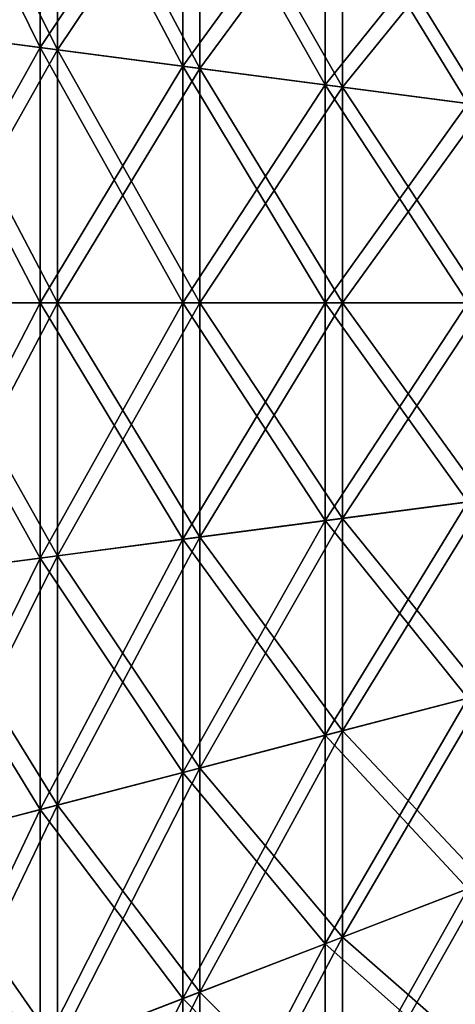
# Model space of a CAD drawing. Header units: millimetres. Extents: x -71 to 126, y -35 to 75.
# Tile 25 of 178: x -50.76 to -44.55, y -10 to 4.04. Entities that reach past the tile are written whole.
import ezdxf

# ---------------------------------------------------------------- set-up
doc = ezdxf.new("R2010")
doc.units = ezdxf.units.MM
doc.header["$LTSCALE"] = 52.536866
for name, color, linetype in [('375', 7, 'CONTINUOUS'), ('378', 7, 'CONTINUOUS'), ('384', 7, 'CONTINUOUS'), ('387', 7, 'CONTINUOUS')]:
    doc.layers.add(name, color=color, linetype=linetype)

msp = doc.modelspace()

# ---------------------------------------------------------------- linework, layer by layer
at = {"layer": '375', "linetype": 'Continuous'}
for points in [[(-52.494, 3.906, -107.172), (-52.494, 7.756, -106.467), (-50.463, 3.64, -104.976), (-52.494, 3.906, -107.172)], [(-50.463, 3.64, -104.976), (-52.494, 7.756, -106.467), (-50.463, 7.226, -104.319), (-50.463, 3.64, -104.976)], [(-52.494, 7.756, -43.533), (-52.494, 3.906, -42.828), (-50.463, 7.226, -45.681), (-52.494, 7.756, -43.533)], [(-50.463, 7.226, -45.681), (-52.494, 3.906, -42.828), (-50.463, 3.64, -45.024), (-50.463, 7.226, -45.681)], [(-50.463, 3.64, -104.976), (-50.463, 7.226, -104.319), (-48.432, 3.373, -102.78), (-50.463, 3.64, -104.976)], [(-48.432, 3.373, -102.78), (-50.463, 7.226, -104.319), (-48.432, 6.697, -102.171), (-48.432, 3.373, -102.78)], [(-50.463, 7.226, -45.681), (-50.463, 3.64, -45.024), (-48.432, 6.697, -47.829), (-50.463, 7.226, -45.681)], [(-48.432, 6.697, -47.829), (-50.463, 3.64, -45.024), (-48.432, 3.373, -47.22), (-48.432, 6.697, -47.829)], [(-48.432, 3.373, -102.78), (-48.432, 6.697, -102.171), (-46.401, 3.107, -100.585), (-48.432, 3.373, -102.78)], [(-46.401, 3.107, -100.585), (-48.432, 6.697, -102.171), (-46.401, 6.168, -100.024), (-46.401, 3.107, -100.585)], [(-48.432, 6.697, -47.829), (-48.432, 3.373, -47.22), (-46.401, 6.168, -49.976), (-48.432, 6.697, -47.829)], [(-46.401, 6.168, -49.976), (-48.432, 3.373, -47.22), (-46.401, 3.107, -49.415), (-46.401, 6.168, -49.976)], [(-46.401, 3.107, -100.585), (-46.401, 6.168, -100.024), (-44.37, 2.84, -98.389), (-46.401, 3.107, -100.585)], [(-44.37, 2.84, -98.389), (-46.401, 6.168, -100.024), (-44.37, 5.638, -97.876), (-44.37, 2.84, -98.389)], [(-46.401, 6.168, -49.976), (-46.401, 3.107, -49.415), (-44.37, 5.638, -52.124), (-46.401, 6.168, -49.976)], [(-44.37, 5.638, -52.124), (-46.401, 3.107, -49.415), (-44.37, 2.84, -51.611), (-44.37, 5.638, -52.124)], [(-52.494, 0, -107.408), (-52.494, 3.906, -107.172), (-50.463, 0, -105.196), (-52.494, 0, -107.408)], [(-50.463, 0, -105.196), (-52.494, 3.906, -107.172), (-50.463, 3.64, -104.976), (-50.463, 0, -105.196)], [(-52.494, 3.906, -42.828), (-52.494, 0, -42.592), (-50.463, 3.64, -45.024), (-52.494, 3.906, -42.828)], [(-50.463, 3.64, -45.024), (-52.494, 0, -42.592), (-50.463, 0, -44.804), (-50.463, 3.64, -45.024)], [(-50.463, 0, -105.196), (-50.463, 3.64, -104.976), (-48.432, 0, -102.984), (-50.463, 0, -105.196)], [(-48.432, 0, -102.984), (-50.463, 3.64, -104.976), (-48.432, 3.373, -102.78), (-48.432, 0, -102.984)], [(-50.463, 3.64, -45.024), (-50.463, 0, -44.804), (-48.432, 3.373, -47.22), (-50.463, 3.64, -45.024)], [(-48.432, 3.373, -47.22), (-50.463, 0, -44.804), (-48.432, 0, -47.016), (-48.432, 3.373, -47.22)], [(-48.432, 0, -102.984), (-48.432, 3.373, -102.78), (-46.401, 0, -100.773), (-48.432, 0, -102.984)], [(-46.401, 0, -100.773), (-48.432, 3.373, -102.78), (-46.401, 3.107, -100.585), (-46.401, 0, -100.773)], [(-48.432, 3.373, -47.22), (-48.432, 0, -47.016), (-46.401, 3.107, -49.415), (-48.432, 3.373, -47.22)], [(-46.401, 3.107, -49.415), (-48.432, 0, -47.016), (-46.401, 0, -49.227), (-46.401, 3.107, -49.415)], [(-46.401, 0, -100.773), (-46.401, 3.107, -100.585), (-44.37, 0, -98.561), (-46.401, 0, -100.773)], [(-44.37, 0, -98.561), (-46.401, 3.107, -100.585), (-44.37, 2.84, -98.389), (-44.37, 0, -98.561)], [(-46.401, 3.107, -49.415), (-46.401, 0, -49.227), (-44.37, 2.84, -51.611), (-46.401, 3.107, -49.415)], [(-44.37, 2.84, -51.611), (-46.401, 0, -49.227), (-44.37, 0, -51.439), (-44.37, 2.84, -51.611)]]:
    msp.add_3dface(points, dxfattribs=at)
at = {"layer": '378', "linetype": 'Continuous'}
for points in [[(-52.494, 0, -107.408), (-50.463, 0, -105.196), (-50.463, -3.64, -104.976), (-52.494, 0, -107.408)], [(-52.494, -3.906, -107.172), (-52.494, 0, -107.408), (-50.463, -3.64, -104.976), (-52.494, -3.906, -107.172)], [(-50.463, 0, -44.804), (-52.494, 0, -42.592), (-52.494, -3.906, -42.828), (-50.463, 0, -44.804)], [(-50.463, 0, -44.804), (-52.494, -3.906, -42.828), (-50.463, -3.64, -45.024), (-50.463, 0, -44.804)], [(-50.463, 0, -105.196), (-48.432, 0, -102.984), (-48.432, -3.373, -102.78), (-50.463, 0, -105.196)], [(-50.463, -3.64, -104.976), (-50.463, 0, -105.196), (-48.432, -3.373, -102.78), (-50.463, -3.64, -104.976)], [(-48.432, 0, -47.016), (-50.463, 0, -44.804), (-50.463, -3.64, -45.024), (-48.432, 0, -47.016)], [(-48.432, 0, -47.016), (-50.463, -3.64, -45.024), (-48.432, -3.373, -47.22), (-48.432, 0, -47.016)], [(-48.432, 0, -102.984), (-46.401, 0, -100.773), (-46.401, -3.107, -100.585), (-48.432, 0, -102.984)], [(-48.432, -3.373, -102.78), (-48.432, 0, -102.984), (-46.401, -3.107, -100.585), (-48.432, -3.373, -102.78)], [(-46.401, 0, -49.227), (-48.432, 0, -47.016), (-48.432, -3.373, -47.22), (-46.401, 0, -49.227)], [(-46.401, 0, -49.227), (-48.432, -3.373, -47.22), (-46.401, -3.107, -49.415), (-46.401, 0, -49.227)], [(-46.401, 0, -100.773), (-44.37, 0, -98.561), (-44.37, -2.84, -98.389), (-46.401, 0, -100.773)], [(-46.401, -3.107, -100.585), (-46.401, 0, -100.773), (-44.37, -2.84, -98.389), (-46.401, -3.107, -100.585)], [(-44.37, 0, -51.439), (-46.401, 0, -49.227), (-46.401, -3.107, -49.415), (-44.37, 0, -51.439)], [(-44.37, 0, -51.439), (-46.401, -3.107, -49.415), (-44.37, -2.84, -51.611), (-44.37, 0, -51.439)], [(-46.401, -3.107, -49.415), (-46.401, -6.168, -49.976), (-44.37, -2.84, -51.611), (-46.401, -3.107, -49.415)], [(-44.37, -2.84, -51.611), (-46.401, -6.168, -49.976), (-44.37, -5.638, -52.124), (-44.37, -2.84, -51.611)], [(-44.37, -5.638, -97.876), (-46.401, -3.107, -100.585), (-44.37, -2.84, -98.389), (-44.37, -5.638, -97.876)], [(-48.432, -3.373, -47.22), (-48.432, -6.697, -47.829), (-46.401, -3.107, -49.415), (-48.432, -3.373, -47.22)], [(-46.401, -3.107, -49.415), (-48.432, -6.697, -47.829), (-46.401, -6.168, -49.976), (-46.401, -3.107, -49.415)], [(-46.401, -6.168, -100.024), (-48.432, -3.373, -102.78), (-46.401, -3.107, -100.585), (-46.401, -6.168, -100.024)], [(-46.401, -6.168, -100.024), (-46.401, -3.107, -100.585), (-44.37, -5.638, -97.876), (-46.401, -6.168, -100.024)], [(-50.463, -3.64, -45.024), (-50.463, -7.226, -45.681), (-48.432, -3.373, -47.22), (-50.463, -3.64, -45.024)], [(-48.432, -3.373, -47.22), (-50.463, -7.226, -45.681), (-48.432, -6.697, -47.829), (-48.432, -3.373, -47.22)], [(-48.432, -6.697, -102.171), (-50.463, -3.64, -104.976), (-48.432, -3.373, -102.78), (-48.432, -6.697, -102.171)], [(-48.432, -6.697, -102.171), (-48.432, -3.373, -102.78), (-46.401, -6.168, -100.024), (-48.432, -6.697, -102.171)], [(-52.494, -3.906, -42.828), (-52.494, -7.756, -43.533), (-50.463, -3.64, -45.024), (-52.494, -3.906, -42.828)], [(-50.463, -3.64, -45.024), (-52.494, -7.756, -43.533), (-50.463, -7.226, -45.681), (-50.463, -3.64, -45.024)], [(-50.463, -7.226, -104.319), (-52.494, -3.906, -107.172), (-50.463, -3.64, -104.976), (-50.463, -7.226, -104.319)], [(-50.463, -7.226, -104.319), (-50.463, -3.64, -104.976), (-48.432, -6.697, -102.171), (-50.463, -7.226, -104.319)], [(-52.494, -7.756, -106.467), (-52.494, -3.906, -107.172), (-50.463, -7.226, -104.319), (-52.494, -7.756, -106.467)], [(-46.401, -6.168, -49.976), (-46.401, -9.139, -50.902), (-44.37, -5.638, -52.124), (-46.401, -6.168, -49.976)], [(-44.37, -5.638, -52.124), (-46.401, -9.139, -50.902), (-44.37, -8.355, -52.97), (-44.37, -5.638, -52.124)], [(-44.37, -8.355, -97.03), (-46.401, -6.168, -100.024), (-44.37, -5.638, -97.876), (-44.37, -8.355, -97.03)], [(-48.432, -6.697, -47.829), (-48.432, -9.923, -48.834), (-46.401, -6.168, -49.976), (-48.432, -6.697, -47.829)], [(-46.401, -6.168, -49.976), (-48.432, -9.923, -48.834), (-46.401, -9.139, -50.902), (-46.401, -6.168, -49.976)], [(-46.401, -9.139, -99.098), (-48.432, -6.697, -102.171), (-46.401, -6.168, -100.024), (-46.401, -9.139, -99.098)], [(-46.401, -9.139, -99.098), (-46.401, -6.168, -100.024), (-44.37, -8.355, -97.03), (-46.401, -9.139, -99.098)], [(-50.463, -7.226, -45.681), (-50.463, -10.708, -46.766), (-48.432, -6.697, -47.829), (-50.463, -7.226, -45.681)], [(-48.432, -6.697, -47.829), (-50.463, -10.708, -46.766), (-48.432, -9.923, -48.834), (-48.432, -6.697, -47.829)], [(-48.432, -9.923, -101.166), (-50.463, -7.226, -104.319), (-48.432, -6.697, -102.171), (-48.432, -9.923, -101.166)], [(-48.432, -9.923, -101.166), (-48.432, -6.697, -102.171), (-46.401, -9.139, -99.098), (-48.432, -9.923, -101.166)], [(-52.494, -7.756, -43.533), (-52.494, -11.492, -44.698), (-50.463, -7.226, -45.681), (-52.494, -7.756, -43.533)], [(-50.463, -7.226, -45.681), (-52.494, -11.492, -44.698), (-50.463, -10.708, -46.766), (-50.463, -7.226, -45.681)], [(-50.463, -10.708, -103.234), (-52.494, -7.756, -106.467), (-50.463, -7.226, -104.319), (-50.463, -10.708, -103.234)], [(-50.463, -10.708, -103.234), (-50.463, -7.226, -104.319), (-48.432, -9.923, -101.166), (-50.463, -10.708, -103.234)], [(-52.494, -11.492, -105.302), (-52.494, -7.756, -106.467), (-50.463, -10.708, -103.234), (-52.494, -11.492, -105.302)], [(-46.401, -9.139, -50.902), (-46.401, -11.977, -52.18), (-44.37, -8.355, -52.97), (-46.401, -9.139, -50.902)], [(-44.37, -8.355, -52.97), (-46.401, -11.977, -52.18), (-44.37, -10.949, -54.138), (-44.37, -8.355, -52.97)], [(-44.37, -10.949, -95.862), (-46.401, -9.139, -99.098), (-44.37, -8.355, -97.03), (-44.37, -10.949, -95.862)], [(-48.432, -9.923, -48.834), (-48.432, -13.005, -50.221), (-46.401, -9.139, -50.902), (-48.432, -9.923, -48.834)], [(-46.401, -9.139, -50.902), (-48.432, -13.005, -50.221), (-46.401, -11.977, -52.18), (-46.401, -9.139, -50.902)], [(-46.401, -11.977, -97.82), (-48.432, -9.923, -101.166), (-46.401, -9.139, -99.098), (-46.401, -11.977, -97.82)], [(-46.401, -11.977, -97.82), (-46.401, -9.139, -99.098), (-44.37, -10.949, -95.862), (-46.401, -11.977, -97.82)], [(-50.463, -10.708, -46.766), (-50.463, -14.033, -48.262), (-48.432, -9.923, -48.834), (-50.463, -10.708, -46.766)], [(-48.432, -9.923, -48.834), (-50.463, -14.033, -48.262), (-48.432, -13.005, -50.221), (-48.432, -9.923, -48.834)], [(-48.432, -13.005, -99.779), (-50.463, -10.708, -103.234), (-48.432, -9.923, -101.166), (-48.432, -13.005, -99.779)], [(-48.432, -13.005, -99.779), (-48.432, -9.923, -101.166), (-46.401, -11.977, -97.82), (-48.432, -13.005, -99.779)]]:
    msp.add_3dface(points, dxfattribs=at)
at = {"layer": '384', "linetype": 'Continuous'}
for points in [[(-52.251, 3.874, 43.091), (-52.251, 7.692, 43.791), (-50.22, 3.608, 45.287), (-52.251, 3.874, 43.091)], [(-50.22, 3.608, 45.287), (-52.251, 7.692, 43.791), (-50.22, 7.163, 45.939), (-50.22, 3.608, 45.287)], [(-52.251, 7.692, 106.209), (-52.251, 3.874, 106.909), (-50.22, 7.163, 104.061), (-52.251, 7.692, 106.209)], [(-50.22, 7.163, 104.061), (-52.251, 3.874, 106.909), (-50.22, 3.608, 104.713), (-50.22, 7.163, 104.061)], [(-50.22, 3.608, 45.287), (-50.22, 7.163, 45.939), (-48.189, 3.341, 47.483), (-50.22, 3.608, 45.287)], [(-48.189, 3.341, 47.483), (-50.22, 7.163, 45.939), (-48.189, 6.634, 48.086), (-48.189, 3.341, 47.483)], [(-50.22, 7.163, 104.061), (-50.22, 3.608, 104.713), (-48.189, 6.634, 101.914), (-50.22, 7.163, 104.061)], [(-48.189, 6.634, 101.914), (-50.22, 3.608, 104.713), (-48.189, 3.341, 102.517), (-48.189, 6.634, 101.914)], [(-48.189, 3.341, 47.483), (-48.189, 6.634, 48.086), (-46.157, 3.075, 49.679), (-48.189, 3.341, 47.483)], [(-46.157, 3.075, 49.679), (-48.189, 6.634, 48.086), (-46.157, 6.104, 50.234), (-46.157, 3.075, 49.679)], [(-48.189, 6.634, 101.914), (-48.189, 3.341, 102.517), (-46.157, 6.104, 99.766), (-48.189, 6.634, 101.914)], [(-46.157, 6.104, 99.766), (-48.189, 3.341, 102.517), (-46.157, 3.075, 100.321), (-46.157, 6.104, 99.766)], [(-46.157, 3.075, 49.679), (-46.157, 6.104, 50.234), (-44.126, 2.808, 51.875), (-46.157, 3.075, 49.679)], [(-44.126, 2.808, 51.875), (-46.157, 6.104, 50.234), (-44.126, 5.575, 52.382), (-44.126, 2.808, 51.875)], [(-46.157, 6.104, 99.766), (-46.157, 3.075, 100.321), (-44.126, 5.575, 97.618), (-46.157, 6.104, 99.766)], [(-44.126, 5.575, 97.618), (-46.157, 3.075, 100.321), (-44.126, 2.808, 98.125), (-44.126, 5.575, 97.618)], [(-52.251, 0, 42.857), (-52.251, 3.874, 43.091), (-50.22, 0, 45.069), (-52.251, 0, 42.857)], [(-50.22, 0, 45.069), (-52.251, 3.874, 43.091), (-50.22, 3.608, 45.287), (-50.22, 0, 45.069)], [(-52.251, 3.874, 106.909), (-52.251, 0, 107.143), (-50.22, 3.608, 104.713), (-52.251, 3.874, 106.909)], [(-50.22, 3.608, 104.713), (-52.251, 0, 107.143), (-50.22, 0, 104.931), (-50.22, 3.608, 104.713)], [(-50.22, 0, 45.069), (-50.22, 3.608, 45.287), (-48.189, 0, 47.281), (-50.22, 0, 45.069)], [(-48.189, 0, 47.281), (-50.22, 3.608, 45.287), (-48.189, 3.341, 47.483), (-48.189, 0, 47.281)], [(-50.22, 3.608, 104.713), (-50.22, 0, 104.931), (-48.189, 3.341, 102.517), (-50.22, 3.608, 104.713)], [(-48.189, 3.341, 102.517), (-50.22, 0, 104.931), (-48.189, 0, 102.719), (-48.189, 3.341, 102.517)], [(-48.189, 0, 47.281), (-48.189, 3.341, 47.483), (-46.157, 0, 49.493), (-48.189, 0, 47.281)], [(-46.157, 0, 49.493), (-48.189, 3.341, 47.483), (-46.157, 3.075, 49.679), (-46.157, 0, 49.493)], [(-48.189, 3.341, 102.517), (-48.189, 0, 102.719), (-46.157, 3.075, 100.321), (-48.189, 3.341, 102.517)], [(-46.157, 3.075, 100.321), (-48.189, 0, 102.719), (-46.157, 0, 100.507), (-46.157, 3.075, 100.321)], [(-46.157, 0, 49.493), (-46.157, 3.075, 49.679), (-44.126, 0, 51.705), (-46.157, 0, 49.493)], [(-44.126, 0, 51.705), (-46.157, 3.075, 49.679), (-44.126, 2.808, 51.875), (-44.126, 0, 51.705)], [(-46.157, 3.075, 100.321), (-46.157, 0, 100.507), (-44.126, 2.808, 98.125), (-46.157, 3.075, 100.321)], [(-44.126, 2.808, 98.125), (-46.157, 0, 100.507), (-44.126, 0, 98.295), (-44.126, 2.808, 98.125)]]:
    msp.add_3dface(points, dxfattribs=at)
at = {"layer": '387', "linetype": 'Continuous'}
for points in [[(-52.251, 0, 42.857), (-50.22, 0, 45.069), (-50.22, -3.608, 45.287), (-52.251, 0, 42.857)], [(-52.251, -3.874, 43.091), (-52.251, 0, 42.857), (-50.22, -3.608, 45.287), (-52.251, -3.874, 43.091)], [(-50.22, 0, 104.931), (-52.251, 0, 107.143), (-52.251, -3.874, 106.909), (-50.22, 0, 104.931)], [(-50.22, 0, 104.931), (-52.251, -3.874, 106.909), (-50.22, -3.608, 104.713), (-50.22, 0, 104.931)], [(-50.22, 0, 45.069), (-48.189, 0, 47.281), (-48.189, -3.341, 47.483), (-50.22, 0, 45.069)], [(-50.22, -3.608, 45.287), (-50.22, 0, 45.069), (-48.189, -3.341, 47.483), (-50.22, -3.608, 45.287)], [(-48.189, 0, 102.719), (-50.22, 0, 104.931), (-50.22, -3.608, 104.713), (-48.189, 0, 102.719)], [(-48.189, 0, 102.719), (-50.22, -3.608, 104.713), (-48.189, -3.341, 102.517), (-48.189, 0, 102.719)], [(-48.189, 0, 47.281), (-46.157, 0, 49.493), (-46.157, -3.075, 49.679), (-48.189, 0, 47.281)], [(-48.189, -3.341, 47.483), (-48.189, 0, 47.281), (-46.157, -3.075, 49.679), (-48.189, -3.341, 47.483)], [(-46.157, 0, 100.507), (-48.189, 0, 102.719), (-48.189, -3.341, 102.517), (-46.157, 0, 100.507)], [(-46.157, 0, 100.507), (-48.189, -3.341, 102.517), (-46.157, -3.075, 100.321), (-46.157, 0, 100.507)], [(-46.157, 0, 49.493), (-44.126, 0, 51.705), (-44.126, -2.808, 51.875), (-46.157, 0, 49.493)], [(-46.157, -3.075, 49.679), (-46.157, 0, 49.493), (-44.126, -2.808, 51.875), (-46.157, -3.075, 49.679)], [(-44.126, 0, 98.295), (-46.157, 0, 100.507), (-46.157, -3.075, 100.321), (-44.126, 0, 98.295)], [(-44.126, 0, 98.295), (-46.157, -3.075, 100.321), (-44.126, -2.808, 98.125), (-44.126, 0, 98.295)], [(-46.157, -3.075, 100.321), (-46.157, -6.104, 99.766), (-44.126, -2.808, 98.125), (-46.157, -3.075, 100.321)], [(-44.126, -2.808, 98.125), (-46.157, -6.104, 99.766), (-44.126, -5.575, 97.618), (-44.126, -2.808, 98.125)], [(-44.126, -5.575, 52.382), (-46.157, -3.075, 49.679), (-44.126, -2.808, 51.875), (-44.126, -5.575, 52.382)], [(-48.189, -3.341, 102.517), (-48.189, -6.634, 101.914), (-46.157, -3.075, 100.321), (-48.189, -3.341, 102.517)], [(-46.157, -3.075, 100.321), (-48.189, -6.634, 101.914), (-46.157, -6.104, 99.766), (-46.157, -3.075, 100.321)], [(-46.157, -6.104, 50.234), (-48.189, -3.341, 47.483), (-46.157, -3.075, 49.679), (-46.157, -6.104, 50.234)], [(-46.157, -6.104, 50.234), (-46.157, -3.075, 49.679), (-44.126, -5.575, 52.382), (-46.157, -6.104, 50.234)], [(-50.22, -3.608, 104.713), (-50.22, -7.163, 104.061), (-48.189, -3.341, 102.517), (-50.22, -3.608, 104.713)], [(-48.189, -3.341, 102.517), (-50.22, -7.163, 104.061), (-48.189, -6.634, 101.914), (-48.189, -3.341, 102.517)], [(-48.189, -6.634, 48.086), (-50.22, -3.608, 45.287), (-48.189, -3.341, 47.483), (-48.189, -6.634, 48.086)], [(-48.189, -6.634, 48.086), (-48.189, -3.341, 47.483), (-46.157, -6.104, 50.234), (-48.189, -6.634, 48.086)], [(-52.251, -3.874, 106.909), (-52.251, -7.692, 106.209), (-50.22, -3.608, 104.713), (-52.251, -3.874, 106.909)], [(-50.22, -3.608, 104.713), (-52.251, -7.692, 106.209), (-50.22, -7.163, 104.061), (-50.22, -3.608, 104.713)], [(-50.22, -7.163, 45.939), (-52.251, -3.874, 43.091), (-50.22, -3.608, 45.287), (-50.22, -7.163, 45.939)], [(-50.22, -7.163, 45.939), (-50.22, -3.608, 45.287), (-48.189, -6.634, 48.086), (-50.22, -7.163, 45.939)], [(-52.251, -7.692, 43.791), (-52.251, -3.874, 43.091), (-50.22, -7.163, 45.939), (-52.251, -7.692, 43.791)], [(-46.157, -6.104, 99.766), (-46.157, -9.045, 98.85), (-44.126, -5.575, 97.618), (-46.157, -6.104, 99.766)], [(-44.126, -5.575, 97.618), (-46.157, -9.045, 98.85), (-44.126, -8.261, 96.782), (-44.126, -5.575, 97.618)], [(-44.126, -8.261, 53.218), (-46.157, -6.104, 50.234), (-44.126, -5.575, 52.382), (-44.126, -8.261, 53.218)], [(-48.189, -6.634, 101.914), (-48.189, -9.829, 100.918), (-46.157, -6.104, 99.766), (-48.189, -6.634, 101.914)], [(-46.157, -6.104, 99.766), (-48.189, -9.829, 100.918), (-46.157, -9.045, 98.85), (-46.157, -6.104, 99.766)], [(-46.157, -9.045, 51.15), (-48.189, -6.634, 48.086), (-46.157, -6.104, 50.234), (-46.157, -9.045, 51.15)], [(-46.157, -9.045, 51.15), (-46.157, -6.104, 50.234), (-44.126, -8.261, 53.218), (-46.157, -9.045, 51.15)], [(-50.22, -7.163, 104.061), (-50.22, -10.614, 102.986), (-48.189, -6.634, 101.914), (-50.22, -7.163, 104.061)], [(-48.189, -6.634, 101.914), (-50.22, -10.614, 102.986), (-48.189, -9.829, 100.918), (-48.189, -6.634, 101.914)], [(-48.189, -9.829, 49.082), (-50.22, -7.163, 45.939), (-48.189, -6.634, 48.086), (-48.189, -9.829, 49.082)], [(-48.189, -9.829, 49.082), (-48.189, -6.634, 48.086), (-46.157, -9.045, 51.15), (-48.189, -9.829, 49.082)], [(-52.251, -7.692, 106.209), (-52.251, -11.398, 105.054), (-50.22, -7.163, 104.061), (-52.251, -7.692, 106.209)], [(-50.22, -7.163, 104.061), (-52.251, -11.398, 105.054), (-50.22, -10.614, 102.986), (-50.22, -7.163, 104.061)], [(-50.22, -10.614, 47.014), (-52.251, -7.692, 43.791), (-50.22, -7.163, 45.939), (-50.22, -10.614, 47.014)], [(-50.22, -10.614, 47.014), (-50.22, -7.163, 45.939), (-48.189, -9.829, 49.082), (-50.22, -10.614, 47.014)], [(-52.251, -11.398, 44.946), (-52.251, -7.692, 43.791), (-50.22, -10.614, 47.014), (-52.251, -11.398, 44.946)], [(-46.157, -9.045, 98.85), (-46.157, -11.854, 97.586), (-44.126, -8.261, 96.782), (-46.157, -9.045, 98.85)], [(-44.126, -8.261, 96.782), (-46.157, -11.854, 97.586), (-44.126, -10.826, 95.627), (-44.126, -8.261, 96.782)], [(-44.126, -10.826, 54.373), (-46.157, -9.045, 51.15), (-44.126, -8.261, 53.218), (-44.126, -10.826, 54.373)], [(-48.189, -9.829, 100.918), (-48.189, -12.882, 99.544), (-46.157, -9.045, 98.85), (-48.189, -9.829, 100.918)], [(-46.157, -9.045, 98.85), (-48.189, -12.882, 99.544), (-46.157, -11.854, 97.586), (-46.157, -9.045, 98.85)], [(-46.157, -11.854, 52.414), (-48.189, -9.829, 49.082), (-46.157, -9.045, 51.15), (-46.157, -11.854, 52.414)], [(-46.157, -11.854, 52.414), (-46.157, -9.045, 51.15), (-44.126, -10.826, 54.373), (-46.157, -11.854, 52.414)], [(-50.22, -10.614, 102.986), (-50.22, -13.91, 101.503), (-48.189, -9.829, 100.918), (-50.22, -10.614, 102.986)], [(-48.189, -9.829, 100.918), (-50.22, -13.91, 101.503), (-48.189, -12.882, 99.544), (-48.189, -9.829, 100.918)], [(-48.189, -12.882, 50.456), (-50.22, -10.614, 47.014), (-48.189, -9.829, 49.082), (-48.189, -12.882, 50.456)], [(-48.189, -12.882, 50.456), (-48.189, -9.829, 49.082), (-46.157, -11.854, 52.414), (-48.189, -12.882, 50.456)]]:
    msp.add_3dface(points, dxfattribs=at)

doc.saveas('drawing.dxf')
